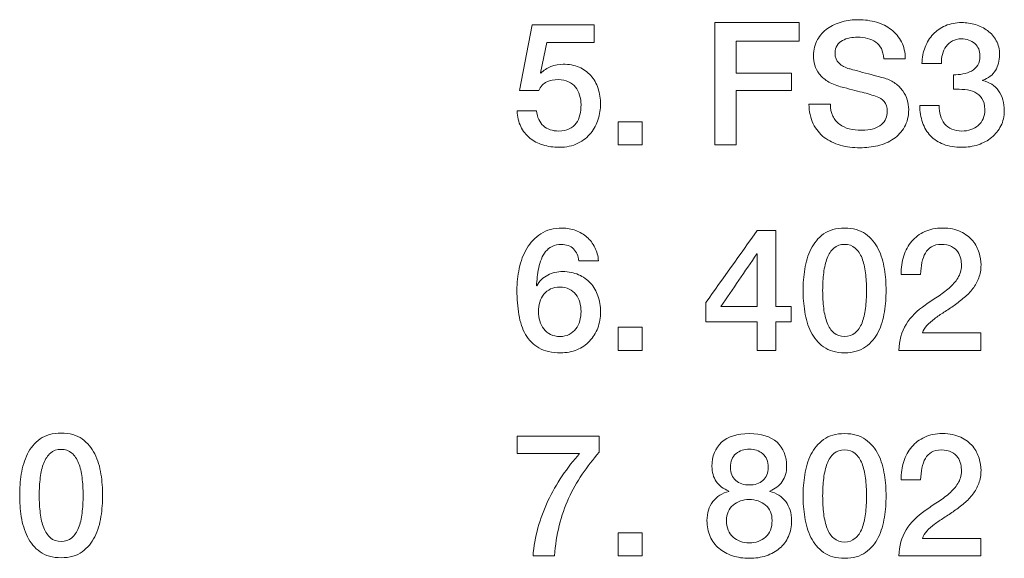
# Model space of a CAD drawing. Header units: millimetres. Extents: x 0 to 2122, y 0 to 1639.
# Tile 41 of 85: x 1589 to 1603, y 850 to 858. Entities that reach past the tile are written whole.
import ezdxf

# ---------------------------------------------------------------- set-up
doc = ezdxf.new("R2010")
doc.units = ezdxf.units.MM
doc.layers.add('2', color=7, linetype='Continuous', true_color=0xffffff)

msp = doc.modelspace()

# ---------------------------------------------------------------- linework, layer by layer
at = {"layer": '2', "color": 7, "linetype": 'Continuous', "lineweight": 13}
for points in [[(1596.491, 857.085), (1596.491, 857.085), (1596.676, 858.032), (1596.676, 858.032)], [(1596.676, 858.032), (1596.676, 858.032), (1597.57, 858.032), (1597.57, 858.032)], [(1597.57, 858.032), (1597.57, 858.032), (1597.57, 857.779), (1597.57, 857.779)], [(1599.306, 858.066), (1599.712, 858.066), (1600.118, 858.066), (1600.524, 858.066)], [(1599.306, 856.303), (1599.306, 856.891), (1599.306, 857.478), (1599.306, 858.066)], [(1600.524, 858.066), (1600.524, 857.977), (1600.524, 857.888), (1600.524, 857.799)], [(1600.933, 857.982), (1600.994, 858.025), (1601.064, 858.056), (1601.141, 858.077)], [(1601.636, 858.072), (1601.718, 858.049), (1601.789, 858.013), (1601.851, 857.965)], [(1603.063, 858.037), (1603.128, 858.017), (1603.187, 857.988), (1603.239, 857.95)], [(1601.252, 857.845), (1601.214, 857.838), (1601.179, 857.825), (1601.148, 857.808)], [(1601.851, 857.965), (1601.912, 857.917), (1601.961, 857.858), (1601.998, 857.789)], [(1603.239, 857.95), (1603.291, 857.912), (1603.332, 857.864), (1603.364, 857.805)], [(1596.886, 857.779), (1596.886, 857.779), (1596.797, 857.34), (1596.797, 857.34)], [(1597.57, 857.779), (1597.57, 857.779), (1596.886, 857.779), (1596.886, 857.779)], [(1600.524, 857.799), (1600.221, 857.799), (1599.918, 857.799), (1599.615, 857.799)], [(1599.615, 857.799), (1599.615, 857.645), (1599.615, 857.491), (1599.615, 857.337)], [(1601.148, 857.808), (1601.117, 857.791), (1601.091, 857.767), (1601.071, 857.738)], [(1601.743, 857.545), (1601.735, 857.658), (1601.697, 857.739), (1601.627, 857.786)], [(1601.998, 857.789), (1602.034, 857.718), (1602.052, 857.637), (1602.052, 857.545)], [(1602.292, 857.478), (1602.295, 857.562), (1602.311, 857.64), (1602.338, 857.712)], [(1602.641, 857.722), (1602.617, 857.688), (1602.6, 857.65), (1602.588, 857.608)], [(1602.731, 857.802), (1602.695, 857.782), (1602.665, 857.755), (1602.641, 857.722)], [(1602.052, 857.545), (1602.052, 857.545), (1601.743, 857.545), (1601.743, 857.545)], [(1602.588, 857.608), (1602.576, 857.566), (1602.571, 857.523), (1602.573, 857.478)], [(1596.802, 857.335), (1596.84, 857.378), (1596.888, 857.41), (1596.947, 857.433)], [(1600.812, 857.328), (1600.782, 857.367), (1600.762, 857.409), (1600.75, 857.453)], [(1601.098, 857.48), (1601.136, 857.444), (1601.187, 857.417), (1601.25, 857.399)], [(1602.573, 857.478), (1602.573, 857.478), (1602.292, 857.478), (1602.292, 857.478)], [(1603.008, 857.368), (1603.044, 857.389), (1603.073, 857.417), (1603.096, 857.453)], [(1596.797, 857.34), (1596.797, 857.34), (1596.802, 857.335), (1596.802, 857.335)], [(1599.615, 857.337), (1599.881, 857.337), (1600.147, 857.337), (1600.412, 857.337)], [(1600.412, 857.337), (1600.412, 857.253), (1600.412, 857.169), (1600.412, 857.085)], [(1600.932, 857.22), (1600.882, 857.252), (1600.842, 857.288), (1600.812, 857.328)], [(1601.25, 857.399), (1601.256, 857.398), (1601.282, 857.391), (1601.327, 857.378)], [(1601.643, 857.294), (1601.697, 857.28), (1601.735, 857.27), (1601.758, 857.263)], [(1601.758, 857.263), (1601.816, 857.245), (1601.866, 857.221), (1601.909, 857.189)], [(1602.746, 857.315), (1602.792, 857.314), (1602.838, 857.317), (1602.884, 857.325)], [(1602.746, 857.106), (1602.746, 857.106), (1602.746, 857.315), (1602.746, 857.315)], [(1602.884, 857.325), (1602.93, 857.333), (1602.971, 857.348), (1603.008, 857.368)], [(1603.351, 857.376), (1603.312, 857.311), (1603.25, 857.263), (1603.166, 857.234)], [(1596.885, 857.21), (1596.833, 857.188), (1596.796, 857.146), (1596.772, 857.085)], [(1597.301, 857.135), (1597.275, 857.168), (1597.24, 857.194), (1597.198, 857.214)], [(1597.36, 857.02), (1597.347, 857.064), (1597.327, 857.102), (1597.301, 857.135)], [(1601.121, 857.142), (1601.045, 857.162), (1600.983, 857.188), (1600.932, 857.22)], [(1601.909, 857.189), (1601.952, 857.158), (1601.988, 857.123), (1602.016, 857.082)], [(1603.166, 857.234), (1603.166, 857.234), (1603.166, 857.229), (1603.166, 857.229)], [(1603.166, 857.229), (1603.264, 857.209), (1603.342, 857.16), (1603.397, 857.082)], [(1596.772, 857.085), (1596.772, 857.085), (1596.491, 857.085), (1596.491, 857.085)], [(1600.412, 857.085), (1600.147, 857.085), (1599.881, 857.085), (1599.615, 857.085)], [(1599.615, 857.085), (1599.615, 856.825), (1599.615, 856.564), (1599.615, 856.303)], [(1601.747, 856.929), (1601.717, 856.961), (1601.683, 856.984), (1601.647, 856.997)], [(1602.016, 857.082), (1602.045, 857.041), (1602.066, 856.998), (1602.081, 856.952)], [(1602.91, 857.1), (1602.856, 857.106), (1602.802, 857.107), (1602.746, 857.106)], [(1603.055, 857.062), (1603.012, 857.083), (1602.964, 857.096), (1602.91, 857.1)], [(1603.158, 856.972), (1603.132, 857.011), (1603.098, 857.041), (1603.055, 857.062)], [(1600.726, 856.608), (1600.687, 856.688), (1600.666, 856.782), (1600.664, 856.891)], [(1600.664, 856.891), (1600.664, 856.891), (1600.973, 856.891), (1600.973, 856.891)], [(1600.973, 856.891), (1600.973, 856.823), (1600.985, 856.765), (1601.008, 856.718)], [(1602.26, 856.871), (1602.26, 856.871), (1602.541, 856.871), (1602.541, 856.871)], [(1602.541, 856.871), (1602.538, 856.765), (1602.564, 856.678), (1602.619, 856.608)], [(1596.459, 856.794), (1596.459, 856.794), (1596.74, 856.794), (1596.74, 856.794)], [(1597.31, 856.614), (1597.335, 856.649), (1597.353, 856.689), (1597.364, 856.735)], [(1601.008, 856.718), (1601.03, 856.67), (1601.063, 856.631), (1601.104, 856.6)], [(1597.21, 856.533), (1597.251, 856.552), (1597.284, 856.58), (1597.31, 856.614)], [(1597.628, 856.674), (1597.606, 856.601), (1597.57, 856.535), (1597.522, 856.474)], [(1598.259, 856.636), (1598.145, 856.636), (1598.03, 856.636), (1597.916, 856.636)], [(1597.916, 856.636), (1597.916, 856.525), (1597.916, 856.414), (1597.916, 856.303)], [(1598.259, 856.303), (1598.259, 856.414), (1598.259, 856.525), (1598.259, 856.636)], [(1600.884, 856.411), (1600.818, 856.462), (1600.765, 856.528), (1600.726, 856.608)], [(1601.104, 856.6), (1601.145, 856.57), (1601.192, 856.548), (1601.246, 856.534)], [(1601.593, 856.536), (1601.64, 856.552), (1601.679, 856.572), (1601.709, 856.597)], [(1601.709, 856.597), (1601.738, 856.622), (1601.76, 856.65), (1601.773, 856.682)], [(1603.43, 856.576), (1603.397, 856.51), (1603.352, 856.455), (1603.297, 856.41)], [(1601.116, 856.298), (1601.027, 856.322), (1600.95, 856.361), (1600.884, 856.411)], [(1603.297, 856.41), (1603.241, 856.365), (1603.176, 856.33), (1603.102, 856.305)], [(1597.916, 856.303), (1598.03, 856.303), (1598.145, 856.303), (1598.259, 856.303)], [(1599.615, 856.303), (1599.512, 856.303), (1599.409, 856.303), (1599.306, 856.303)], [(1596.6, 854.81), (1596.65, 854.896), (1596.718, 854.967), (1596.801, 855.021)], [(1597.304, 855.069), (1597.364, 855.045), (1597.418, 855.013), (1597.465, 854.972)], [(1599.178, 854.029), (1599.425, 854.375), (1599.672, 854.722), (1599.919, 855.069)], [(1599.919, 855.069), (1600.007, 855.069), (1600.096, 855.069), (1600.185, 855.069)], [(1600.185, 855.069), (1600.185, 854.703), (1600.185, 854.337), (1600.185, 853.972)], [(1600.693, 854.801), (1600.736, 854.888), (1600.797, 854.961), (1600.876, 855.018)], [(1600.876, 855.018), (1600.954, 855.075), (1601.055, 855.103), (1601.178, 855.103)], [(1601.178, 855.103), (1601.301, 855.103), (1601.402, 855.075), (1601.481, 855.018)], [(1601.481, 855.018), (1601.559, 854.961), (1601.62, 854.888), (1601.663, 854.801)], [(1602.146, 854.913), (1602.197, 854.972), (1602.259, 855.019), (1602.333, 855.052)], [(1602.031, 854.702), (1602.057, 854.783), (1602.095, 854.853), (1602.146, 854.913)], [(1603.024, 854.92), (1603.067, 854.868), (1603.098, 854.81), (1603.116, 854.748)], [(1597.348, 854.631), (1597.341, 854.702), (1597.316, 854.759), (1597.273, 854.803)], [(1599.914, 854.732), (1599.741, 854.479), (1599.568, 854.225), (1599.395, 853.972)], [(1599.919, 854.732), (1599.917, 854.732), (1599.915, 854.732), (1599.914, 854.732)], [(1599.919, 853.972), (1599.919, 854.225), (1599.919, 854.479), (1599.919, 854.732)], [(1600.604, 854.511), (1600.619, 854.615), (1600.649, 854.712), (1600.693, 854.801)], [(1601.024, 854.815), (1600.983, 854.78), (1600.951, 854.731), (1600.927, 854.671)], [(1601.429, 854.671), (1601.405, 854.731), (1601.372, 854.78), (1601.331, 854.815)], [(1601.663, 854.801), (1601.707, 854.712), (1601.736, 854.615), (1601.752, 854.511)], [(1602.342, 854.744), (1602.32, 854.705), (1602.304, 854.659), (1602.293, 854.606)], [(1602.431, 854.835), (1602.394, 854.813), (1602.365, 854.782), (1602.342, 854.744)], [(1602.808, 854.761), (1602.786, 854.791), (1602.757, 854.817), (1602.719, 854.837)], [(1602.851, 854.662), (1602.843, 854.698), (1602.829, 854.731), (1602.808, 854.761)], [(1596.808, 854.657), (1596.793, 854.617), (1596.78, 854.574), (1596.77, 854.53)], [(1597.63, 854.631), (1597.63, 854.631), (1597.348, 854.631), (1597.348, 854.631)], [(1601.479, 854.46), (1601.47, 854.539), (1601.452, 854.61), (1601.429, 854.671)], [(1601.993, 854.436), (1601.993, 854.532), (1602.006, 854.62), (1602.031, 854.702)], [(1602.293, 854.606), (1602.282, 854.554), (1602.276, 854.497), (1602.274, 854.436)], [(1602.862, 854.562), (1602.862, 854.593), (1602.859, 854.627), (1602.851, 854.662)], [(1596.743, 854.271), (1596.781, 854.34), (1596.833, 854.391), (1596.9, 854.425)], [(1596.77, 854.53), (1596.76, 854.485), (1596.753, 854.441), (1596.749, 854.398)], [(1597.345, 854.431), (1597.413, 854.402), (1597.47, 854.361), (1597.517, 854.309)], [(1602.274, 854.436), (1602.274, 854.436), (1601.993, 854.436), (1601.993, 854.436)], [(1602.81, 854.383), (1602.843, 854.435), (1602.861, 854.495), (1602.862, 854.562)], [(1596.749, 854.398), (1596.745, 854.354), (1596.741, 854.314), (1596.738, 854.276)], [(1597.517, 854.309), (1597.564, 854.257), (1597.6, 854.196), (1597.624, 854.125)], [(1602.684, 854.239), (1602.735, 854.283), (1602.777, 854.331), (1602.81, 854.383)], [(1603.112, 854.384), (1603.09, 854.329), (1603.061, 854.277), (1603.025, 854.23)], [(1596.738, 854.276), (1596.738, 854.276), (1596.743, 854.271), (1596.743, 854.271)], [(1596.844, 854.149), (1596.818, 854.116), (1596.798, 854.079), (1596.785, 854.036)], [(1597.305, 854.146), (1597.279, 854.178), (1597.248, 854.204), (1597.21, 854.224)], [(1602.516, 854.114), (1602.577, 854.152), (1602.633, 854.194), (1602.684, 854.239)], [(1599.178, 853.75), (1599.178, 853.843), (1599.178, 853.936), (1599.178, 854.029)], [(1602.341, 853.994), (1602.397, 854.035), (1602.455, 854.075), (1602.516, 854.114)], [(1599.395, 853.972), (1599.57, 853.972), (1599.744, 853.972), (1599.919, 853.972)], [(1600.185, 853.972), (1600.259, 853.972), (1600.333, 853.972), (1600.407, 853.972)], [(1600.407, 853.972), (1600.407, 853.898), (1600.407, 853.824), (1600.407, 853.75)], [(1600.693, 853.608), (1600.649, 853.696), (1600.619, 853.792), (1600.604, 853.898)], [(1601.429, 853.736), (1601.452, 853.796), (1601.47, 853.866), (1601.479, 853.947)], [(1601.752, 853.898), (1601.736, 853.792), (1601.707, 853.696), (1601.663, 853.608)], [(1602.064, 853.715), (1602.132, 853.822), (1602.224, 853.915), (1602.341, 853.994)], [(1602.759, 853.989), (1602.709, 853.955), (1602.66, 853.922), (1602.61, 853.89)], [(1596.581, 853.568), (1596.534, 853.65), (1596.502, 853.745), (1596.484, 853.855)], [(1597.305, 853.651), (1597.33, 853.684), (1597.349, 853.722), (1597.362, 853.765)], [(1599.919, 853.75), (1599.672, 853.75), (1599.425, 853.75), (1599.178, 853.75)], [(1599.919, 853.34), (1599.919, 853.476), (1599.919, 853.613), (1599.919, 853.75)], [(1600.407, 853.75), (1600.333, 853.75), (1600.259, 853.75), (1600.185, 853.75)], [(1600.185, 853.75), (1600.185, 853.613), (1600.185, 853.476), (1600.185, 853.34)], [(1600.927, 853.736), (1600.951, 853.676), (1600.983, 853.628), (1601.024, 853.593)], [(1601.331, 853.593), (1601.372, 853.628), (1601.405, 853.676), (1601.429, 853.736)], [(1601.961, 853.34), (1601.963, 853.483), (1601.997, 853.608), (1602.064, 853.715)], [(1596.844, 853.65), (1596.87, 853.616), (1596.903, 853.589), (1596.942, 853.57)], [(1597.21, 853.57), (1597.248, 853.591), (1597.279, 853.618), (1597.305, 853.651)], [(1597.621, 853.662), (1597.594, 853.59), (1597.555, 853.528), (1597.503, 853.474)], [(1598.259, 853.673), (1598.145, 853.673), (1598.03, 853.673), (1597.916, 853.673)], [(1597.916, 853.673), (1597.916, 853.562), (1597.916, 853.451), (1597.916, 853.34)], [(1598.259, 853.34), (1598.259, 853.451), (1598.259, 853.562), (1598.259, 853.673)], [(1600.876, 853.39), (1600.797, 853.447), (1600.736, 853.52), (1600.693, 853.608)], [(1601.024, 853.593), (1601.064, 853.557), (1601.116, 853.54), (1601.177, 853.54)], [(1601.177, 853.54), (1601.239, 853.54), (1601.29, 853.557), (1601.331, 853.593)], [(1601.663, 853.608), (1601.62, 853.52), (1601.559, 853.447), (1601.481, 853.39)], [(1602.363, 853.699), (1602.332, 853.665), (1602.311, 853.629), (1602.299, 853.592)], [(1602.299, 853.592), (1602.299, 853.592), (1603.141, 853.592), (1603.141, 853.592)], [(1603.141, 853.592), (1603.141, 853.592), (1603.141, 853.34), (1603.141, 853.34)], [(1596.942, 853.57), (1596.981, 853.55), (1597.025, 853.54), (1597.076, 853.54)], [(1597.076, 853.54), (1597.127, 853.54), (1597.172, 853.55), (1597.21, 853.57)], [(1597.503, 853.474), (1597.453, 853.421), (1597.392, 853.379), (1597.321, 853.35)], [(1597.916, 853.34), (1598.03, 853.34), (1598.145, 853.34), (1598.259, 853.34)], [(1600.185, 853.34), (1600.096, 853.34), (1600.007, 853.34), (1599.919, 853.34)], [(1603.141, 853.34), (1603.141, 853.34), (1601.961, 853.34), (1601.961, 853.34)], [(1589.889, 852.148), (1590.012, 852.148), (1590.113, 852.12), (1590.191, 852.063)], [(1590.191, 852.063), (1590.269, 852.006), (1590.33, 851.933), (1590.374, 851.846)], [(1596.459, 852.105), (1596.459, 852.105), (1597.642, 852.105), (1597.642, 852.105)], [(1596.459, 851.853), (1596.459, 851.853), (1596.459, 852.105), (1596.459, 852.105)], [(1597.642, 852.105), (1597.642, 852.105), (1597.642, 851.87), (1597.642, 851.87)], [(1600.693, 851.837), (1600.736, 851.925), (1600.797, 851.997), (1600.876, 852.054)], [(1600.876, 852.054), (1600.954, 852.111), (1601.055, 852.14), (1601.178, 852.14)], [(1601.178, 852.14), (1601.301, 852.14), (1601.402, 852.111), (1601.481, 852.054)], [(1601.481, 852.054), (1601.559, 851.997), (1601.62, 851.925), (1601.663, 851.837)], [(1602.146, 851.949), (1602.197, 852.009), (1602.259, 852.055), (1602.333, 852.089)], [(1602.852, 852.087), (1602.923, 852.053), (1602.98, 852.009), (1603.024, 851.957)], [(1597.642, 851.87), (1597.551, 851.768), (1597.469, 851.662), (1597.395, 851.553)], [(1599.805, 851.917), (1599.729, 851.917), (1599.665, 851.894), (1599.612, 851.85)], [(1599.998, 851.85), (1599.945, 851.894), (1599.881, 851.917), (1599.805, 851.917)], [(1602.031, 851.738), (1602.057, 851.82), (1602.095, 851.89), (1602.146, 851.949)], [(1602.431, 851.871), (1602.394, 851.85), (1602.365, 851.819), (1602.342, 851.78)], [(1602.808, 851.797), (1602.786, 851.828), (1602.757, 851.853), (1602.719, 851.874)], [(1603.024, 851.957), (1603.067, 851.904), (1603.098, 851.847), (1603.116, 851.785)], [(1589.734, 851.86), (1589.694, 851.825), (1589.662, 851.777), (1589.638, 851.716)], [(1590.139, 851.716), (1590.116, 851.777), (1590.083, 851.825), (1590.042, 851.86)], [(1597.36, 851.853), (1597.36, 851.853), (1596.459, 851.853), (1596.459, 851.853)], [(1597.109, 851.529), (1597.187, 851.645), (1597.271, 851.753), (1597.36, 851.853)], [(1600.604, 851.547), (1600.619, 851.652), (1600.649, 851.749), (1600.693, 851.837)], [(1601.024, 851.852), (1600.983, 851.816), (1600.951, 851.768), (1600.927, 851.707)], [(1601.429, 851.707), (1601.405, 851.768), (1601.372, 851.816), (1601.331, 851.852)], [(1601.663, 851.837), (1601.707, 851.749), (1601.736, 851.652), (1601.752, 851.547)], [(1601.993, 851.473), (1601.993, 851.568), (1602.006, 851.657), (1602.031, 851.738)], [(1602.342, 851.78), (1602.32, 851.742), (1602.304, 851.696), (1602.293, 851.643)], [(1602.851, 851.699), (1602.843, 851.734), (1602.829, 851.767), (1602.808, 851.797)], [(1601.479, 851.496), (1601.47, 851.576), (1601.452, 851.646), (1601.429, 851.707)], [(1602.293, 851.643), (1602.282, 851.59), (1602.276, 851.533), (1602.274, 851.473)], [(1602.81, 851.419), (1602.843, 851.471), (1602.861, 851.531), (1602.862, 851.599)], [(1602.862, 851.599), (1602.862, 851.63), (1602.859, 851.663), (1602.851, 851.699)], [(1596.904, 851.169), (1596.963, 851.294), (1597.031, 851.414), (1597.109, 851.529)], [(1599.511, 851.312), (1599.432, 851.342), (1599.371, 851.387), (1599.329, 851.449)], [(1600.28, 851.449), (1600.238, 851.387), (1600.177, 851.342), (1600.099, 851.312)], [(1602.274, 851.473), (1602.274, 851.473), (1601.993, 851.473), (1601.993, 851.473)], [(1599.511, 851.307), (1599.511, 851.307), (1599.511, 851.312), (1599.511, 851.312)], [(1600.099, 851.312), (1600.099, 851.312), (1600.099, 851.307), (1600.099, 851.307)], [(1600.099, 851.307), (1600.196, 851.283), (1600.273, 851.233), (1600.33, 851.159)], [(1602.684, 851.275), (1602.735, 851.32), (1602.777, 851.368), (1602.81, 851.419)], [(1603.112, 851.421), (1603.09, 851.365), (1603.061, 851.313), (1603.025, 851.266)], [(1603.025, 851.266), (1602.989, 851.219), (1602.948, 851.176), (1602.902, 851.137)], [(1602.759, 851.026), (1602.709, 850.991), (1602.66, 850.958), (1602.61, 850.927)], [(1602.902, 851.137), (1602.855, 851.097), (1602.808, 851.06), (1602.759, 851.026)], [(1600.693, 850.644), (1600.649, 850.732), (1600.619, 850.829), (1600.604, 850.934)], [(1601.429, 850.773), (1601.452, 850.833), (1601.47, 850.903), (1601.479, 850.983)], [(1601.752, 850.934), (1601.736, 850.829), (1601.707, 850.732), (1601.663, 850.644)], [(1589.638, 850.781), (1589.662, 850.721), (1589.694, 850.673), (1589.734, 850.638)], [(1590.042, 850.638), (1590.083, 850.673), (1590.116, 850.721), (1590.139, 850.781)], [(1597.066, 850.816), (1597.032, 850.679), (1597.009, 850.533), (1596.997, 850.376)], [(1600.927, 850.773), (1600.951, 850.713), (1600.983, 850.665), (1601.024, 850.63)], [(1601.331, 850.63), (1601.372, 850.665), (1601.405, 850.713), (1601.429, 850.773)], [(1589.734, 850.638), (1589.774, 850.602), (1589.826, 850.585), (1589.888, 850.585)], [(1589.888, 850.585), (1589.949, 850.585), (1590.001, 850.602), (1590.042, 850.638)], [(1590.374, 850.653), (1590.33, 850.565), (1590.269, 850.492), (1590.191, 850.436)], [(1598.259, 850.71), (1598.145, 850.71), (1598.03, 850.71), (1597.916, 850.71)], [(1597.916, 850.71), (1597.916, 850.599), (1597.916, 850.487), (1597.916, 850.376)], [(1598.259, 850.376), (1598.259, 850.487), (1598.259, 850.599), (1598.259, 850.71)], [(1599.368, 850.486), (1599.314, 850.533), (1599.271, 850.59), (1599.24, 850.658)], [(1599.57, 850.648), (1599.633, 850.592), (1599.711, 850.564), (1599.805, 850.564)], [(1599.805, 850.564), (1599.898, 850.564), (1599.977, 850.592), (1600.04, 850.648)], [(1600.369, 850.658), (1600.339, 850.59), (1600.296, 850.533), (1600.242, 850.486)], [(1600.876, 850.427), (1600.797, 850.484), (1600.736, 850.556), (1600.693, 850.644)], [(1601.024, 850.63), (1601.064, 850.594), (1601.116, 850.576), (1601.177, 850.576)], [(1601.177, 850.576), (1601.239, 850.576), (1601.29, 850.594), (1601.331, 850.63)], [(1601.663, 850.644), (1601.62, 850.556), (1601.559, 850.484), (1601.481, 850.427)], [(1602.299, 850.628), (1602.299, 850.628), (1603.141, 850.628), (1603.141, 850.628)], [(1603.141, 850.628), (1603.141, 850.628), (1603.141, 850.376), (1603.141, 850.376)], [(1599.562, 850.379), (1599.486, 850.404), (1599.422, 850.439), (1599.368, 850.486)], [(1600.242, 850.486), (1600.188, 850.439), (1600.123, 850.404), (1600.048, 850.379)], [(1596.997, 850.376), (1596.997, 850.376), (1596.688, 850.376), (1596.688, 850.376)], [(1597.916, 850.376), (1598.03, 850.376), (1598.145, 850.376), (1598.259, 850.376)], [(1599.805, 850.342), (1599.718, 850.342), (1599.637, 850.354), (1599.562, 850.379)], [(1600.048, 850.379), (1599.973, 850.354), (1599.892, 850.342), (1599.805, 850.342)], [(1603.141, 850.376), (1603.141, 850.376), (1601.961, 850.376), (1601.961, 850.376)]]:
    msp.add_open_spline(points, degree=3, dxfattribs=at)
for points, knots in [([(1600.75, 857.453), (1600.737, 857.498), (1600.731, 857.543), (1600.731, 857.59), (1600.731, 857.678), (1600.75, 857.755), (1600.824, 857.885), (1600.872, 857.939), (1600.933, 857.982)], [0.3, 0.3, 0.3, 0.3, 0.32, 0.32, 0.32, 0.34, 0.34, 0.36, 0.36, 0.36, 0.36]), ([(1601.141, 858.077), (1601.218, 858.098), (1601.296, 858.108), (1601.376, 858.108), (1601.468, 858.108), (1601.554, 858.096), (1601.636, 858.072)], [0.38, 0.38, 0.38, 0.38, 0.4, 0.4, 0.4, 0.42, 0.42, 0.42, 0.42]), ([(1602.338, 857.712), (1602.367, 857.783), (1602.405, 857.846), (1602.502, 857.95), (1602.561, 857.992), (1602.699, 858.051), (1602.777, 858.066), (1602.865, 858.066), (1602.932, 858.066), (1602.999, 858.056), (1603.063, 858.037)], [0.28571429, 0.28571429, 0.28571429, 0.28571429, 0.30952381, 0.30952381, 0.33333333, 0.33333333, 0.35714286, 0.35714286, 0.35714286, 0.38095238, 0.38095238, 0.38095238, 0.38095238]), ([(1601.627, 857.786), (1601.559, 857.833), (1601.47, 857.856), (1601.363, 857.856), (1601.327, 857.856), (1601.29, 857.852), (1601.252, 857.845)], [0.52, 0.52, 0.52, 0.52, 0.54, 0.54, 0.54, 0.56, 0.56, 0.56, 0.56]), ([(1603.054, 857.765), (1603.003, 857.809), (1602.939, 857.832), (1602.86, 857.832), (1602.81, 857.832), (1602.768, 857.821), (1602.731, 857.802)], [0.11904762, 0.11904762, 0.11904762, 0.11904762, 0.14285714, 0.14285714, 0.14285714, 0.16666667, 0.16666667, 0.16666667, 0.16666667]), ([(1601.071, 857.738), (1601.05, 857.708), (1601.04, 857.671), (1601.04, 857.627), (1601.04, 857.564), (1601.059, 857.515), (1601.098, 857.48)], [0.6, 0.6, 0.6, 0.6, 0.62, 0.62, 0.62, 0.64, 0.64, 0.64, 0.64]), ([(1603.096, 857.453), (1603.118, 857.49), (1603.129, 857.534), (1603.129, 857.587), (1603.129, 857.661), (1603.104, 857.72), (1603.054, 857.765)], [0.07142857, 0.07142857, 0.07142857, 0.07142857, 0.0952381, 0.0952381, 0.0952381, 0.11904762, 0.11904762, 0.11904762, 0.11904762]), ([(1603.364, 857.805), (1603.395, 857.747), (1603.411, 857.68), (1603.411, 857.604), (1603.411, 857.517), (1603.391, 857.441), (1603.351, 857.376)], [0.42857143, 0.42857143, 0.42857143, 0.42857143, 0.45238095, 0.45238095, 0.45238095, 0.47619048, 0.47619048, 0.47619048, 0.47619048]), ([(1596.947, 857.433), (1597.005, 857.455), (1597.063, 857.466), (1597.121, 857.466), (1597.207, 857.466), (1597.283, 857.451), (1597.351, 857.423)], [0.17647059, 0.17647059, 0.17647059, 0.17647059, 0.20588235, 0.20588235, 0.20588235, 0.23529412, 0.23529412, 0.23529412, 0.23529412]), ([(1597.351, 857.423), (1597.418, 857.394), (1597.474, 857.354), (1597.567, 857.25), (1597.602, 857.188), (1597.626, 857.118)], [0.23529412, 0.23529412, 0.23529412, 0.23529412, 0.26470588, 0.26470588, 0.29411765, 0.29411765, 0.29411765, 0.29411765]), ([(1601.327, 857.378), (1601.372, 857.366), (1601.423, 857.352), (1601.535, 857.323), (1601.59, 857.308), (1601.643, 857.294)], [0.68, 0.68, 0.68, 0.68, 0.7, 0.7, 0.72, 0.72, 0.72, 0.72]), ([(1597.198, 857.214), (1597.157, 857.234), (1597.107, 857.244), (1597.052, 857.244), (1596.992, 857.244), (1596.937, 857.233), (1596.885, 857.21)], [0.85294118, 0.85294118, 0.85294118, 0.85294118, 0.88235294, 0.88235294, 0.88235294, 0.91176471, 0.91176471, 0.91176471, 0.91176471]), ([(1601.647, 856.997), (1601.585, 857.02), (1601.512, 857.041), (1601.346, 857.083), (1601.243, 857.109), (1601.121, 857.142)], [0.2, 0.2, 0.2, 0.2, 0.22, 0.22, 0.24, 0.24, 0.24, 0.24]), ([(1597.364, 856.735), (1597.375, 856.781), (1597.38, 856.83), (1597.38, 856.883), (1597.38, 856.931), (1597.373, 856.977), (1597.36, 857.02)], [0.73529412, 0.73529412, 0.73529412, 0.73529412, 0.76470588, 0.76470588, 0.76470588, 0.79411765, 0.79411765, 0.79411765, 0.79411765]), ([(1597.626, 857.118), (1597.649, 857.047), (1597.661, 856.97), (1597.661, 856.888), (1597.661, 856.819), (1597.65, 856.748), (1597.628, 856.674)], [0.29411765, 0.29411765, 0.29411765, 0.29411765, 0.32352941, 0.32352941, 0.32352941, 0.35294118, 0.35294118, 0.35294118, 0.35294118]), ([(1603.397, 857.082), (1603.452, 857.004), (1603.479, 856.909), (1603.479, 856.797), (1603.479, 856.715), (1603.463, 856.641), (1603.43, 856.576)], [0.54761905, 0.54761905, 0.54761905, 0.54761905, 0.57142857, 0.57142857, 0.57142857, 0.5952381, 0.5952381, 0.5952381, 0.5952381]), ([(1601.773, 856.682), (1601.786, 856.714), (1601.793, 856.746), (1601.793, 856.779), (1601.793, 856.847), (1601.778, 856.897), (1601.747, 856.929)], [0.14, 0.14, 0.14, 0.14, 0.16, 0.16, 0.16, 0.18, 0.18, 0.18, 0.18]), ([(1602.081, 856.952), (1602.094, 856.906), (1602.102, 856.86), (1602.102, 856.814), (1602.102, 856.715), (1602.081, 856.631), (1602.041, 856.561)], [0.8, 0.8, 0.8, 0.8, 0.82, 0.82, 0.82, 0.84, 0.84, 0.84, 0.84]), ([(1602.604, 856.311), (1602.529, 856.34), (1602.467, 856.381), (1602.366, 856.486), (1602.328, 856.55), (1602.275, 856.698), (1602.261, 856.78), (1602.26, 856.871)], [0.69047619, 0.69047619, 0.69047619, 0.69047619, 0.71428571, 0.71428571, 0.73809524, 0.73809524, 0.76190476, 0.76190476, 0.76190476, 0.76190476]), ([(1603.103, 856.583), (1603.166, 856.637), (1603.198, 856.713), (1603.198, 856.812), (1603.198, 856.879), (1603.185, 856.933), (1603.158, 856.972)], [0.85714286, 0.85714286, 0.85714286, 0.85714286, 0.88095238, 0.88095238, 0.88095238, 0.9047619, 0.9047619, 0.9047619, 0.9047619]), ([(1596.83, 856.302), (1596.759, 856.324), (1596.696, 856.357), (1596.587, 856.446), (1596.544, 856.501), (1596.48, 856.631), (1596.462, 856.707), (1596.459, 856.794)], [0.47058824, 0.47058824, 0.47058824, 0.47058824, 0.5, 0.5, 0.52941176, 0.52941176, 0.55882353, 0.55882353, 0.55882353, 0.55882353]), ([(1596.74, 856.794), (1596.749, 856.701), (1596.781, 856.628), (1596.893, 856.528), (1596.967, 856.503), (1597.059, 856.503), (1597.119, 856.503), (1597.169, 856.513), (1597.21, 856.533)], [0.58823529, 0.58823529, 0.58823529, 0.58823529, 0.61764706, 0.61764706, 0.64705882, 0.64705882, 0.64705882, 0.67647059, 0.67647059, 0.67647059, 0.67647059]), ([(1602.041, 856.561), (1602.001, 856.491), (1601.948, 856.434), (1601.816, 856.345), (1601.741, 856.312), (1601.573, 856.271), (1601.487, 856.261), (1601.4, 856.261), (1601.3, 856.261), (1601.205, 856.273), (1601.116, 856.298)], [0.84, 0.84, 0.84, 0.84, 0.86, 0.86, 0.88, 0.88, 0.9, 0.9, 0.9, 0.92, 0.92, 0.92, 0.92]), ([(1602.619, 856.608), (1602.674, 856.538), (1602.757, 856.503), (1602.867, 856.503), (1602.961, 856.503), (1603.04, 856.529), (1603.103, 856.583)], [0.80952381, 0.80952381, 0.80952381, 0.80952381, 0.83333333, 0.83333333, 0.83333333, 0.85714286, 0.85714286, 0.85714286, 0.85714286]), ([(1597.522, 856.474), (1597.473, 856.414), (1597.411, 856.365), (1597.26, 856.288), (1597.169, 856.268), (1597.064, 856.268), (1596.98, 856.268), (1596.902, 856.279), (1596.83, 856.302)], [0.38235294, 0.38235294, 0.38235294, 0.38235294, 0.41176471, 0.41176471, 0.44117647, 0.44117647, 0.44117647, 0.47058824, 0.47058824, 0.47058824, 0.47058824]), ([(1601.246, 856.534), (1601.299, 856.52), (1601.357, 856.513), (1601.42, 856.513), (1601.487, 856.513), (1601.545, 856.521), (1601.593, 856.536)], [0.06, 0.06, 0.06, 0.06, 0.08, 0.08, 0.08, 0.1, 0.1, 0.1, 0.1]), ([(1603.102, 856.305), (1603.028, 856.28), (1602.95, 856.268), (1602.867, 856.268), (1602.767, 856.268), (1602.679, 856.283), (1602.604, 856.311)], [0.64285714, 0.64285714, 0.64285714, 0.64285714, 0.66666667, 0.66666667, 0.66666667, 0.69047619, 0.69047619, 0.69047619, 0.69047619]), ([(1596.801, 855.021), (1596.884, 855.076), (1596.987, 855.103), (1597.108, 855.103), (1597.178, 855.103), (1597.242, 855.091), (1597.304, 855.069)], [0.8125, 0.8125, 0.8125, 0.8125, 0.84375, 0.84375, 0.84375, 0.875, 0.875, 0.875, 0.875]), ([(1602.333, 855.052), (1602.406, 855.086), (1602.491, 855.103), (1602.588, 855.103), (1602.693, 855.103), (1602.781, 855.086), (1602.923, 855.016), (1602.98, 854.973), (1603.024, 854.92)], [0.55882353, 0.55882353, 0.55882353, 0.55882353, 0.58823529, 0.58823529, 0.58823529, 0.61764706, 0.61764706, 0.64705882, 0.64705882, 0.64705882, 0.64705882]), ([(1597.273, 854.803), (1597.229, 854.847), (1597.17, 854.868), (1597.096, 854.868), (1597.045, 854.868), (1597.001, 854.859), (1596.964, 854.84)], [0.03125, 0.03125, 0.03125, 0.03125, 0.0625, 0.0625, 0.0625, 0.09375, 0.09375, 0.09375, 0.09375]), ([(1597.465, 854.972), (1597.512, 854.931), (1597.55, 854.881), (1597.61, 854.766), (1597.626, 854.702), (1597.63, 854.631)], [0.90625, 0.90625, 0.90625, 0.90625, 0.9375, 0.9375, 0.96875, 0.96875, 0.96875, 0.96875]), ([(1601.331, 854.815), (1601.29, 854.851), (1601.239, 854.868), (1601.116, 854.868), (1601.064, 854.851), (1601.024, 854.815)], [0.4375, 0.4375, 0.4375, 0.4375, 0.5, 0.5, 0.5625, 0.5625, 0.5625, 0.5625]), ([(1602.719, 854.837), (1602.681, 854.858), (1602.632, 854.868), (1602.571, 854.868), (1602.515, 854.868), (1602.468, 854.857), (1602.431, 854.835)], [0.29411765, 0.29411765, 0.29411765, 0.29411765, 0.32352941, 0.32352941, 0.32352941, 0.35294118, 0.35294118, 0.35294118, 0.35294118]), ([(1596.484, 853.855), (1596.466, 853.964), (1596.456, 854.082), (1596.456, 854.209), (1596.456, 854.313), (1596.468, 854.417), (1596.512, 854.628), (1596.548, 854.724), (1596.6, 854.81)], [0.6875, 0.6875, 0.6875, 0.6875, 0.71875, 0.71875, 0.71875, 0.75, 0.75, 0.78125, 0.78125, 0.78125, 0.78125]), ([(1596.964, 854.84), (1596.927, 854.821), (1596.896, 854.796), (1596.844, 854.733), (1596.824, 854.698), (1596.808, 854.657)], [0.09375, 0.09375, 0.09375, 0.09375, 0.125, 0.125, 0.15625, 0.15625, 0.15625, 0.15625]), ([(1603.116, 854.748), (1603.134, 854.687), (1603.144, 854.628), (1603.144, 854.572), (1603.144, 854.503), (1603.133, 854.44), (1603.112, 854.384)], [0.67647059, 0.67647059, 0.67647059, 0.67647059, 0.70588235, 0.70588235, 0.70588235, 0.73529412, 0.73529412, 0.73529412, 0.73529412]), ([(1600.927, 854.671), (1600.903, 854.61), (1600.887, 854.539), (1600.867, 854.38), (1600.862, 854.295), (1600.862, 854.114), (1600.867, 854.028), (1600.887, 853.866), (1600.903, 853.796), (1600.927, 853.736)], [0.625, 0.625, 0.625, 0.625, 0.6875, 0.6875, 0.75, 0.75, 0.8125, 0.8125, 0.875, 0.875, 0.875, 0.875]), ([(1596.9, 854.425), (1596.966, 854.459), (1597.038, 854.476), (1597.116, 854.476), (1597.201, 854.476), (1597.278, 854.461), (1597.345, 854.431)], [0.3125, 0.3125, 0.3125, 0.3125, 0.34375, 0.34375, 0.34375, 0.375, 0.375, 0.375, 0.375]), ([(1600.604, 853.898), (1600.588, 854.003), (1600.58, 854.105), (1600.58, 854.303), (1600.588, 854.405), (1600.604, 854.511)], [0.6875, 0.6875, 0.6875, 0.6875, 0.75, 0.75, 0.8125, 0.8125, 0.8125, 0.8125]), ([(1601.479, 853.947), (1601.489, 854.028), (1601.494, 854.114), (1601.494, 854.295), (1601.489, 854.38), (1601.479, 854.46)], [0.1875, 0.1875, 0.1875, 0.1875, 0.25, 0.25, 0.3125, 0.3125, 0.3125, 0.3125]), ([(1601.752, 854.511), (1601.768, 854.405), (1601.776, 854.303), (1601.776, 854.105), (1601.768, 854.003), (1601.752, 853.898)], [0.1875, 0.1875, 0.1875, 0.1875, 0.25, 0.25, 0.3125, 0.3125, 0.3125, 0.3125]), ([(1597.21, 854.224), (1597.172, 854.243), (1597.127, 854.253), (1597.025, 854.253), (1596.981, 854.244), (1596.903, 854.206), (1596.87, 854.181), (1596.844, 854.149)], [0.4375, 0.4375, 0.4375, 0.4375, 0.5, 0.5, 0.5625, 0.5625, 0.625, 0.625, 0.625, 0.625]), ([(1597.362, 853.765), (1597.374, 853.809), (1597.38, 853.854), (1597.38, 853.946), (1597.374, 853.991), (1597.349, 854.076), (1597.33, 854.114), (1597.305, 854.146)], [0.1875, 0.1875, 0.1875, 0.1875, 0.25, 0.25, 0.3125, 0.3125, 0.375, 0.375, 0.375, 0.375]), ([(1603.025, 854.23), (1602.989, 854.183), (1602.948, 854.14), (1602.855, 854.061), (1602.808, 854.024), (1602.759, 853.989)], [0.76470588, 0.76470588, 0.76470588, 0.76470588, 0.79411765, 0.79411765, 0.82352941, 0.82352941, 0.82352941, 0.82352941]), ([(1596.785, 854.036), (1596.772, 853.993), (1596.765, 853.948), (1596.765, 853.852), (1596.772, 853.807), (1596.798, 853.722), (1596.818, 853.683), (1596.844, 853.65)], [0.6875, 0.6875, 0.6875, 0.6875, 0.75, 0.75, 0.8125, 0.8125, 0.875, 0.875, 0.875, 0.875]), ([(1597.624, 854.125), (1597.649, 854.054), (1597.661, 853.978), (1597.661, 853.811), (1597.648, 853.733), (1597.621, 853.662)], [0.4375, 0.4375, 0.4375, 0.4375, 0.46875, 0.46875, 0.5, 0.5, 0.5, 0.5]), ([(1602.61, 853.89), (1602.561, 853.859), (1602.515, 853.828), (1602.431, 853.765), (1602.395, 853.733), (1602.363, 853.699)], [0.85294118, 0.85294118, 0.85294118, 0.85294118, 0.88235294, 0.88235294, 0.91176471, 0.91176471, 0.91176471, 0.91176471]), ([(1597.321, 853.35), (1597.25, 853.32), (1597.172, 853.305), (1597.086, 853.305), (1596.959, 853.305), (1596.855, 853.329), (1596.693, 853.423), (1596.628, 853.486), (1596.581, 853.568)], [0.5625, 0.5625, 0.5625, 0.5625, 0.59375, 0.59375, 0.59375, 0.625, 0.625, 0.65625, 0.65625, 0.65625, 0.65625]), ([(1601.481, 853.39), (1601.402, 853.334), (1601.301, 853.305), (1601.055, 853.305), (1600.954, 853.334), (1600.876, 853.39)], [0.4375, 0.4375, 0.4375, 0.4375, 0.5, 0.5, 0.5625, 0.5625, 0.5625, 0.5625]), ([(1589.403, 851.846), (1589.447, 851.933), (1589.508, 852.006), (1589.664, 852.12), (1589.765, 852.148), (1589.889, 852.148)], [0.875, 0.875, 0.875, 0.875, 0.9375, 0.9375, 1, 1, 1, 1]), ([(1599.329, 851.449), (1599.287, 851.511), (1599.267, 851.584), (1599.267, 851.668), (1599.267, 851.816), (1599.313, 851.932), (1599.406, 852.015)], [0.36363636, 0.36363636, 0.36363636, 0.36363636, 0.40909091, 0.40909091, 0.40909091, 0.45454545, 0.45454545, 0.45454545, 0.45454545]), ([(1599.406, 852.015), (1599.499, 852.098), (1599.632, 852.14), (1599.978, 852.14), (1600.111, 852.098), (1600.297, 851.932), (1600.343, 851.816), (1600.343, 851.668), (1600.343, 851.584), (1600.322, 851.511), (1600.28, 851.449)], [0.4545455, 0.4545455, 0.4545455, 0.4545455, 0.5, 0.5, 0.5454545, 0.5454545, 0.5909091, 0.5909091, 0.5909091, 0.6363636, 0.6363636, 0.6363636, 0.6363636]), ([(1602.333, 852.089), (1602.406, 852.123), (1602.491, 852.14), (1602.588, 852.14), (1602.693, 852.14), (1602.781, 852.122), (1602.852, 852.087)], [0.55882353, 0.55882353, 0.55882353, 0.55882353, 0.58823529, 0.58823529, 0.58823529, 0.61764706, 0.61764706, 0.61764706, 0.61764706]), ([(1590.042, 851.86), (1590.001, 851.896), (1589.949, 851.913), (1589.826, 851.913), (1589.774, 851.896), (1589.734, 851.86)], [0.4375, 0.4375, 0.4375, 0.4375, 0.5, 0.5, 0.5625, 0.5625, 0.5625, 0.5625]), ([(1601.331, 851.852), (1601.29, 851.887), (1601.239, 851.905), (1601.116, 851.905), (1601.064, 851.887), (1601.024, 851.852)], [0.4375, 0.4375, 0.4375, 0.4375, 0.5, 0.5, 0.5625, 0.5625, 0.5625, 0.5625]), ([(1602.719, 851.874), (1602.681, 851.894), (1602.632, 851.905), (1602.571, 851.905), (1602.515, 851.905), (1602.468, 851.894), (1602.431, 851.871)], [0.29411765, 0.29411765, 0.29411765, 0.29411765, 0.32352941, 0.32352941, 0.32352941, 0.35294118, 0.35294118, 0.35294118, 0.35294118]), ([(1589.403, 850.653), (1589.36, 850.741), (1589.33, 850.837), (1589.299, 851.048), (1589.291, 851.15), (1589.291, 851.348), (1589.299, 851.45), (1589.33, 851.661), (1589.36, 851.757), (1589.403, 851.846)], [0.625, 0.625, 0.625, 0.625, 0.6875, 0.6875, 0.75, 0.75, 0.8125, 0.8125, 0.875, 0.875, 0.875, 0.875]), ([(1590.374, 851.846), (1590.418, 851.757), (1590.447, 851.661), (1590.478, 851.45), (1590.486, 851.348), (1590.486, 851.15), (1590.478, 851.048), (1590.447, 850.837), (1590.418, 850.741), (1590.374, 850.653)], [0.125, 0.125, 0.125, 0.125, 0.1875, 0.1875, 0.25, 0.25, 0.3125, 0.3125, 0.375, 0.375, 0.375, 0.375]), ([(1599.612, 851.85), (1599.56, 851.804), (1599.533, 851.738), (1599.533, 851.653), (1599.533, 851.571), (1599.559, 851.508), (1599.661, 851.421), (1599.726, 851.399), (1599.884, 851.399), (1599.949, 851.421), (1600.051, 851.508), (1600.076, 851.571), (1600.076, 851.653), (1600.076, 851.738), (1600.05, 851.804), (1599.998, 851.85)], [0.125, 0.125, 0.125, 0.125, 0.25, 0.25, 0.25, 0.375, 0.375, 0.5, 0.5, 0.625, 0.625, 0.75, 0.75, 0.75, 0.875, 0.875, 0.875, 0.875]), ([(1603.116, 851.785), (1603.134, 851.723), (1603.144, 851.664), (1603.144, 851.609), (1603.144, 851.539), (1603.133, 851.477), (1603.112, 851.421)], [0.67647059, 0.67647059, 0.67647059, 0.67647059, 0.70588235, 0.70588235, 0.70588235, 0.73529412, 0.73529412, 0.73529412, 0.73529412]), ([(1589.638, 851.716), (1589.614, 851.655), (1589.597, 851.585), (1589.578, 851.425), (1589.573, 851.34), (1589.573, 851.159), (1589.578, 851.073), (1589.597, 850.912), (1589.614, 850.841), (1589.638, 850.781)], [0.625, 0.625, 0.625, 0.625, 0.6875, 0.6875, 0.75, 0.75, 0.8125, 0.8125, 0.875, 0.875, 0.875, 0.875]), ([(1590.139, 850.781), (1590.163, 850.841), (1590.18, 850.912), (1590.2, 851.073), (1590.205, 851.159), (1590.205, 851.34), (1590.2, 851.425), (1590.18, 851.585), (1590.163, 851.655), (1590.139, 851.716)], [0.125, 0.125, 0.125, 0.125, 0.1875, 0.1875, 0.25, 0.25, 0.3125, 0.3125, 0.375, 0.375, 0.375, 0.375]), ([(1600.927, 851.707), (1600.903, 851.646), (1600.887, 851.576), (1600.867, 851.416), (1600.862, 851.331), (1600.862, 851.15), (1600.867, 851.064), (1600.887, 850.903), (1600.903, 850.833), (1600.927, 850.773)], [0.625, 0.625, 0.625, 0.625, 0.6875, 0.6875, 0.75, 0.75, 0.8125, 0.8125, 0.875, 0.875, 0.875, 0.875]), ([(1597.395, 851.553), (1597.321, 851.443), (1597.256, 851.327), (1597.146, 851.082), (1597.101, 850.952), (1597.066, 850.816)], [0.2307692, 0.2307692, 0.2307692, 0.2307692, 0.3076923, 0.3076923, 0.3846154, 0.3846154, 0.3846154, 0.3846154]), ([(1600.604, 850.934), (1600.588, 851.04), (1600.58, 851.142), (1600.58, 851.339), (1600.588, 851.441), (1600.604, 851.547)], [0.6875, 0.6875, 0.6875, 0.6875, 0.75, 0.75, 0.8125, 0.8125, 0.8125, 0.8125]), ([(1601.479, 850.983), (1601.489, 851.064), (1601.494, 851.15), (1601.494, 851.331), (1601.489, 851.416), (1601.479, 851.496)], [0.1875, 0.1875, 0.1875, 0.1875, 0.25, 0.25, 0.3125, 0.3125, 0.3125, 0.3125]), ([(1601.752, 851.547), (1601.768, 851.441), (1601.776, 851.339), (1601.776, 851.142), (1601.768, 851.04), (1601.752, 850.934)], [0.1875, 0.1875, 0.1875, 0.1875, 0.25, 0.25, 0.3125, 0.3125, 0.3125, 0.3125]), ([(1599.24, 850.658), (1599.21, 850.725), (1599.195, 850.801), (1599.195, 850.885), (1599.195, 850.994), (1599.223, 851.085), (1599.337, 851.233), (1599.414, 851.283), (1599.511, 851.307)], [0.1363636, 0.1363636, 0.1363636, 0.1363636, 0.1818182, 0.1818182, 0.1818182, 0.2272727, 0.2272727, 0.2727273, 0.2727273, 0.2727273, 0.2727273]), ([(1596.688, 850.376), (1596.699, 850.513), (1596.722, 850.648), (1596.796, 850.915), (1596.845, 851.044), (1596.904, 851.169)], [0.5384615, 0.5384615, 0.5384615, 0.5384615, 0.6153846, 0.6153846, 0.6923077, 0.6923077, 0.6923077, 0.6923077]), ([(1600.04, 851.108), (1599.977, 851.162), (1599.898, 851.189), (1599.711, 851.189), (1599.633, 851.162), (1599.508, 851.055), (1599.476, 850.981), (1599.476, 850.885), (1599.476, 850.783), (1599.508, 850.704), (1599.57, 850.648)], [0.375, 0.375, 0.375, 0.375, 0.5, 0.5, 0.625, 0.625, 0.75, 0.75, 0.75, 0.875, 0.875, 0.875, 0.875]), ([(1602.341, 851.031), (1602.397, 851.072), (1602.455, 851.112), (1602.577, 851.189), (1602.633, 851.231), (1602.684, 851.275)], [0.08823529, 0.08823529, 0.08823529, 0.08823529, 0.11764706, 0.11764706, 0.14705882, 0.14705882, 0.14705882, 0.14705882]), ([(1600.04, 850.648), (1600.102, 850.704), (1600.133, 850.783), (1600.133, 850.885), (1600.133, 850.981), (1600.102, 851.055), (1600.04, 851.108)], [0.125, 0.125, 0.125, 0.125, 0.25, 0.25, 0.25, 0.375, 0.375, 0.375, 0.375]), ([(1600.33, 851.159), (1600.386, 851.085), (1600.415, 850.994), (1600.415, 850.885), (1600.415, 850.801), (1600.399, 850.725), (1600.369, 850.658)], [0.77272727, 0.77272727, 0.77272727, 0.77272727, 0.81818182, 0.81818182, 0.81818182, 0.86363636, 0.86363636, 0.86363636, 0.86363636]), ([(1601.961, 850.376), (1601.963, 850.52), (1601.997, 850.645), (1602.132, 850.859), (1602.224, 850.952), (1602.341, 851.031)], [0.02941176, 0.02941176, 0.02941176, 0.02941176, 0.05882353, 0.05882353, 0.08823529, 0.08823529, 0.08823529, 0.08823529]), ([(1602.61, 850.927), (1602.561, 850.896), (1602.515, 850.865), (1602.431, 850.802), (1602.395, 850.769), (1602.332, 850.702), (1602.311, 850.666), (1602.299, 850.628)], [0.85294118, 0.85294118, 0.85294118, 0.85294118, 0.88235294, 0.88235294, 0.91176471, 0.91176471, 0.94117647, 0.94117647, 0.94117647, 0.94117647]), ([(1590.191, 850.436), (1590.113, 850.379), (1590.012, 850.35), (1589.765, 850.35), (1589.664, 850.379), (1589.508, 850.492), (1589.447, 850.565), (1589.403, 850.653)], [0.4375, 0.4375, 0.4375, 0.4375, 0.5, 0.5, 0.5625, 0.5625, 0.625, 0.625, 0.625, 0.625]), ([(1601.481, 850.427), (1601.402, 850.37), (1601.301, 850.342), (1601.055, 850.342), (1600.954, 850.37), (1600.876, 850.427)], [0.4375, 0.4375, 0.4375, 0.4375, 0.5, 0.5, 0.5625, 0.5625, 0.5625, 0.5625])]:
    msp.add_open_spline(points, degree=3, knots=knots, dxfattribs=at)

doc.saveas('drawing.dxf')
